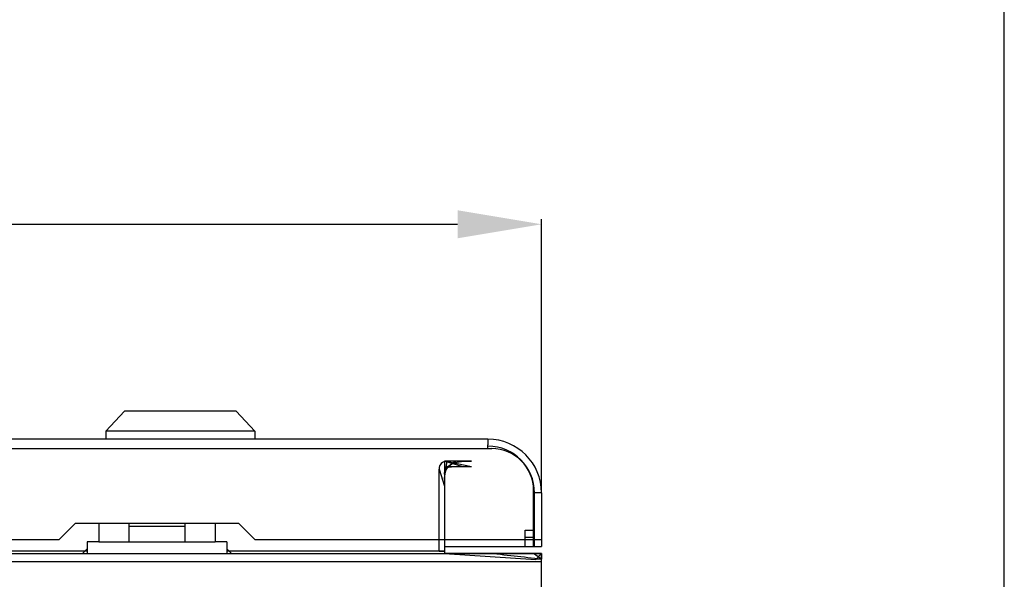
# Model space of a CAD drawing. Header units: millimetres. Extents: x 2423 to 7028, y 909 to 2460.
# Tile 58 of 60: x 6280 to 6491, y 2171 to 2291. Entities that reach past the tile are written whole.
import ezdxf

# ---------------------------------------------------------------- set-up
doc = ezdxf.new("R2010")
doc.units = ezdxf.units.MM
doc.layers.add('DIM', color=2, linetype='Continuous')
doc.dimstyles.get("Standard").update_dxf_attribs({"dimscale": 6, "dimtxt": 5, "dimasz": 3, "dimexe": 0.18, "dimexo": 0.0625, "dimgap": 0.8, "dimtad": 1, "dimtoh": 1, "dimdec": 1, "dimzin": 0, "dimdsep": 46, "dimtxsty": 'Standard', "dimcen": 0.09, "dimclrd": 256, "dimclre": 256, "dimclrt": 256, "dimadec": 0, "dimazin": 2, "dimtfac": 1, "dimtdec": 1, "dimtofl": 0, "dimtmove": 0, "dimatfit": 3, "dimfxl": 0, "dimtolj": 1, "dimtzin": 0, "dimarcsym": 0})

# ---------------------------------------------------------------- blocks, each defined once
blk = doc.blocks.new('*D21')
at = {"layer": 'Defpoints', "color": 0}
for p in [(6391.55, 2247.19), (5816.55, 2189.59), (6391.55, 2189.59)]:
    blk.add_point(p, dxfattribs=at)
at = {"layer": 'DIM', "lineweight": -2}
for p, q in [((5816.55, 2189.96), (5816.55, 2248.27)), ((6391.55, 2189.96), (6391.55, 2248.27)), ((5834.55, 2247.19), (6373.55, 2247.19))]:
    blk.add_line(p, q, dxfattribs=at)
at = {"layer": 'DIM'}
for points in [[(5834.55, 2250.19), (5834.55, 2244.19), (5816.55, 2247.19)], [(6373.55, 2250.19), (6373.55, 2244.19), (6391.55, 2247.19)]]:
    blk.add_solid(points, dxfattribs=at)
at = {"layer": 'DIM', "insert": (6104.05, 2266.99), "char_height": 30, "attachment_point": 5}
blk.add_mtext('\\A1;575.0', dxfattribs=at)
blk = doc.blocks.new('*D22')
at = {"layer": 'Defpoints', "color": 0}
for p in [(6490.85, 2317.55), (5812.55, 2106.09), (6490.85, 2056.09)]:
    blk.add_point(p, dxfattribs=at)
at = {"layer": 'DIM', "lineweight": -2}
for p, q in [((5812.55, 2106.46), (5812.55, 2318.63)), ((6490.85, 2056.46), (6490.85, 2318.63)), ((5830.55, 2317.55), (6472.85, 2317.55))]:
    blk.add_line(p, q, dxfattribs=at)
at = {"layer": 'DIM'}
for points in [[(5830.55, 2320.55), (5830.55, 2314.55), (5812.55, 2317.55)], [(6472.85, 2320.55), (6472.85, 2314.55), (6490.85, 2317.55)]]:
    blk.add_solid(points, dxfattribs=at)
at = {"layer": 'DIM', "insert": (6151.7, 2337.35), "char_height": 30, "attachment_point": 5}
blk.add_mtext('\\A1;678.3', dxfattribs=at)

msp = doc.modelspace()

# ---------------------------------------------------------------- linework, layer by layer
for p, q in [((6302.05, 2207.09), (6298.05, 2202.84)), ((6326.05, 2207.09), (6302.05, 2207.09)), ((6326.05, 2207.09), (6330.05, 2202.84)), ((6298.05, 2202.84), (6298.05, 2201.09)), ((6330.05, 2202.84), (6298.05, 2202.84)), ((6330.05, 2202.84), (6330.05, 2201.09)), ((6380.05, 2201.09), (5828.05, 2201.09)), ((6380.05, 2201.09), (6380.05, 2199.85)), ((6380.05, 2199.09), (6380.05, 2199.85)), ((5827.25, 2199.09), (6380.85, 2199.09)), ((6370.75, 2196.39), (6370.72, 2196.39)), ((6373.18, 2196.39), (6370.75, 2194.69)), ((6376.55, 2196.39), (6370.75, 2196.39)), ((6371.25, 2196.39), (6370.75, 2193.16)), ((6376.55, 2195.19), (6370.75, 2196.39)), ((6374.66, 2195.19), (6370.75, 2196.39)), ((6370.75, 2196.39), (6370.75, 2177.09)), ((6371.94, 2195.52), (6372.04, 2195.59)), ((6369.55, 2177.09), (6369.55, 2194.69)), ((6369.55, 2194.69), (6370.75, 2191.04)), ((6371.68, 2195.19), (6370.75, 2194.69)), ((6371.25, 2195.19), (6370.75, 2194.3)), ((6370.81, 2193.51), (6370.84, 2193.69)), ((6376.55, 2195.19), (6371.25, 2195.19)), ((6370.75, 2192.55), (6370.75, 2192.75)), ((6389.85, 2179.59), (6389.85, 2190.09)), ((6391.55, 2189.59), (6390.05, 2189.59)), ((6390.05, 2178.09), (6390.05, 2189.59)), ((6391.55, 2189.59), (6391.55, 2178.09)), ((6288.05, 2179.59), (6291.55, 2183.09)), ((6291.55, 2183.09), (6326.55, 2183.09)), ((6296.55, 2183.09), (6296.55, 2179.09)), ((6303.05, 2179.09), (6303.05, 2183.09)), ((6315.05, 2179.09), (6315.05, 2183.09)), ((6321.55, 2183.09), (6321.55, 2179.09)), ((6326.55, 2183.09), (6330.05, 2179.59)), ((6315.05, 2182.34), (6303.05, 2182.34)), ((6388.05, 2181.59), (6390.05, 2181.59)), ((6388.05, 2178.09), (6388.05, 2181.59)), ((6390.05, 2178.09), (6390.05, 2181.59)), ((5905.05, 2179.59), (6288.05, 2179.59)), ((6296.55, 2179.09), (6294.05, 2179.09)), ((6294.05, 2179.09), (6294.05, 2176.59)), ((6296.55, 2179.09), (6321.55, 2179.09)), ((6324.05, 2179.09), (6321.55, 2179.09)), ((6324.05, 2179.09), (6324.05, 2176.59)), ((6330.05, 2179.59), (6389.85, 2179.59)), ((6370.75, 2179.59), (6370.75, 2176.59)), ((6388.05, 2180.09), (6390.05, 2180.09)), ((6388.05, 2179.59), (6390.05, 2179.59)), ((6389.85, 2178.09), (6389.85, 2179.59)), ((6390.05, 2179.59), (6391.55, 2179.59)), ((5816.55, 2176.59), (6391.55, 2176.59)), ((6294.05, 2177.09), (5899.05, 2177.09)), ((6293.05, 2176.59), (6294.05, 2177.59)), ((6324.05, 2177.59), (6325.05, 2176.59)), ((6370.75, 2177.09), (6324.05, 2177.09)), ((6369.55, 2177.09), (6370.75, 2177.09)), ((6370.75, 2178.09), (6389.85, 2178.09)), ((6391.55, 2176.59), (6370.75, 2176.59)), ((6370.75, 2176.59), (6390.35, 2175.29)), ((6391.55, 2176.54), (6379.78, 2176.59)), ((6388.05, 2178.09), (6390.05, 2178.09)), ((6391.55, 2175.39), (6389.85, 2176.59)), ((6390.05, 2178.09), (6391.55, 2178.09)), ((6391.55, 2176.59), (6390.35, 2175.29)), ((6391.55, 2176.59), (6391.55, 2175.39)), ((6391.55, 2013.49), (6391.55, 2176.59)), ((5816.55, 2174.89), (6391.55, 2174.89)), ((6391.55, 2175.39), (6390.35, 2175.29)), ((6391.55, 2013.49), (6391.55, 2175.29))]:
    msp.add_line(p, q)
for points in [[(6370.81, 2193.51), (6370.94, 2194.07), (6371.12, 2194.54), (6371.37, 2194.93), (6371.67, 2195.28), (6372.04, 2195.59)], [(6372.04, 2195.59), (6372.68, 2195.94), (6373.47, 2196.19), (6374.39, 2196.33), (6375.43, 2196.38), (6376.55, 2196.39)], [(6370.75, 2193.59), (6370.76, 2193.89), (6370.78, 2194.16), (6370.83, 2194.4), (6370.92, 2194.6)], [(6370.75, 2192.75), (6370.77, 2193.15), (6370.81, 2193.51)], [(6370.92, 2194.6), (6371.03, 2194.76), (6371.17, 2194.89), (6371.34, 2195)], [(6371.34, 2195), (6371.6, 2195.11), (6371.91, 2195.17), (6372.25, 2195.19)]]:
    msp.add_lwpolyline(points)
for centre, radius, start, end in [((6380.05, 2189.59), 11.5, 0, 90), ((6380.05, 2189.59), 10, 0, 90), ((6380.85, 2190.09), 9, 0, 90), ((6371.25, 2194.69), 1.7, 90, 180), ((6371.25, 2194.69), 0.5, 90, 180)]:
    msp.add_arc(centre, radius, start, end)
msp.add_open_spline([(6391.55, 2175.39), (6389.59, 2175.59), (6385.66, 2175.94), (6381.75, 2176.49), (6379.78, 2176.59)], degree=3)

# ---------------------------------------------------------------- dimensions: what is measured, and where the dimension line sits
at = {"layer": 'DIM'}
for base, p1, p2, picture, middle in [((6490.85, 2317.55), (5812.55, 2106.09), (6490.85, 2056.09), '*D22', (6151.7, 2337.35)), ((6391.55, 2247.19), (5816.55, 2189.59), (6391.55, 2189.59), '*D21', (6104.05, 2266.99))]:
    dim = msp.add_linear_dim(base=base, p1=p1, p2=p2, dimstyle='Standard', dxfattribs=at)
    dim.commit()
    dim.dimension.update_dxf_attribs({"geometry": picture, "text_midpoint": middle})

doc.saveas('drawing.dxf')
